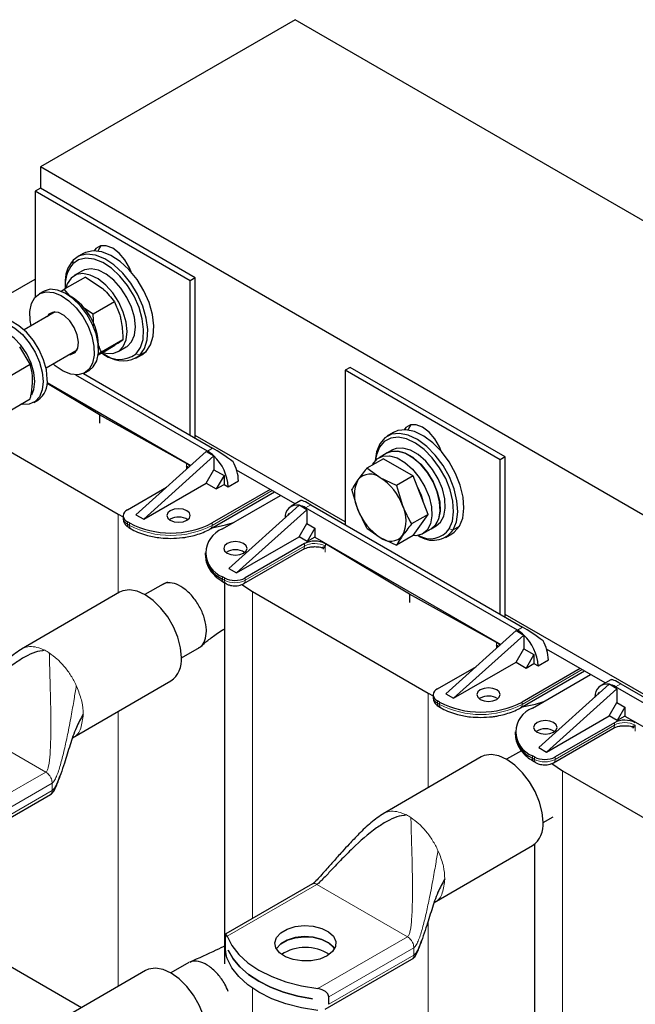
# Model space of a CAD drawing. Header units: millimetres. Extents: x 5 to 418, y 2 to 292.
# Tile 11 of 18: x 231 to 265, y 91 to 145. Entities that reach past the tile are written whole.
import ezdxf

# ---------------------------------------------------------------- set-up
doc = ezdxf.new("R2010")
doc.units = ezdxf.units.MM

msp = doc.modelspace()

# ---------------------------------------------------------------- linework, layer by layer
at = {"color": 7, "linetype": 'Continuous', "lineweight": 25}
for p, q in [((246.4654, 144.5434), (232.5213, 136.4937)), ((288.8918, 120.0512), (246.4654, 144.5434)), ((274.9477, 112.0014), (232.5213, 136.4937)), ((232.5213, 136.4937), (232.5213, 135.3178)), ((232.5213, 135.3178), (232.2384, 135.1546)), ((241.0066, 130.4194), (232.5213, 135.3178)), ((240.7237, 130.2561), (232.2384, 135.1546)), ((232.2384, 135.1546), (232.2384, 129.3633)), ((234.8812, 131.7533), (234.5418, 131.5573)), ((234.9921, 130.4608), (233.8306, 129.7902)), ((234.8286, 130.7992), (234.3761, 130.5379)), ((234.9921, 130.4608), (235.9116, 129.8521)), ((241.0066, 130.4194), (240.7237, 130.2561)), ((241.0066, 121.6499), (241.0066, 130.4194)), ((225.5209, 126.4746), (232.2384, 130.3526)), ((233.8789, 130.0922), (233.8789, 129.9616)), ((240.7237, 121.8131), (240.7237, 130.2561)), ((232.6856, 129.6775), (232.4593, 129.5469)), ((233.6357, 129.6695), (233.8306, 129.7902)), ((234.1353, 129.4384), (233.8306, 129.7902)), ((234.162, 129.4229), (233.9358, 129.5536)), ((235.4169, 128.4269), (234.8845, 128.7794)), ((236.5785, 129.0975), (235.4169, 128.4269)), ((233.332, 128.5496), (231.6321, 127.5682)), ((235.4574, 127.7924), (235.4169, 128.4269)), ((231.9707, 125.6882), (231.3899, 126.6407)), ((235.7033, 126.4919), (235.7033, 126.7531)), ((237.036, 127.0232), (235.8744, 126.3526)), ((235.9072, 126.3122), (236.5979, 126.7406)), ((236.7759, 126.3809), (237.2284, 126.6421)), ((232.832, 125.4897), (234.5319, 126.4711)), ((235.8744, 126.3526), (235.6467, 126.2114)), ((235.9072, 126.3122), (235.681, 126.1816)), ((236.0282, 126.2386), (236.1413, 126.1732)), ((237.7415, 126.0146), (238.081, 126.2105)), ((238.081, 126.2105), (238.3099, 126.3875)), ((230.8091, 125.0176), (231.9707, 125.6882)), ((241.6713, 120.9396), (234.4643, 125.1001)), ((234.89, 125.1809), (241.9541, 121.1029)), ((234.9591, 125.2166), (235.1854, 125.3472)), ((249.4919, 125.5209), (249.209, 125.3577)), ((249.209, 125.3577), (249.209, 116.9147)), ((257.6943, 120.4592), (249.209, 125.3577)), ((257.9771, 120.6225), (249.4919, 125.5209)), ((235.7598, 122.9151), (232.8894, 124.6298)), ((232.8962, 124.6988), (240.7604, 120.159)), ((230.8091, 123.1319), (231.9707, 123.8024)), ((232.159, 123.6001), (232.3853, 123.7308)), ((227.1614, 123.0456), (236.7781, 117.4941)), ((240.5255, 120.2564), (235.7598, 122.9151)), ((235.7598, 122.9151), (235.7598, 122.4578)), ((249.209, 117.0616), (241.0066, 121.7967)), ((251.8518, 121.9564), (251.5124, 121.7604)), ((237.7539, 117.4533), (241.6005, 120.9151)), ((241.6005, 120.9151), (242.0245, 120.6703)), ((251.5164, 120.839), (251.0638, 120.5777)), ((251.7992, 121.0023), (251.5164, 120.839)), ((238.1781, 117.2084), (242.0248, 120.6702)), ((242.0248, 120.6702), (242.0245, 120.6703)), ((242.0248, 120.67), (242.0248, 119.9189)), ((251.3058, 120.522), (250.3955, 119.9965)), ((251.3058, 120.522), (252.9388, 119.5793)), ((257.9771, 120.6225), (257.6943, 120.4592)), ((257.6943, 112.0162), (257.6943, 120.4592)), ((257.9771, 111.853), (257.9771, 120.6225)), ((240.5255, 120.1258), (240.5319, 120.1177)), ((240.5897, 120.0054), (240.5312, 120.1172)), ((241.6005, 119.1841), (242.0248, 119.9189)), ((242.0248, 119.9189), (242.5763, 119.6005)), ((246.4775, 118.0505), (243.2676, 119.9035)), ((251.1323, 119.4792), (250.3955, 119.9965)), ((238.1781, 117.2084), (241.6005, 119.1841)), ((241.6005, 119.1841), (242.1521, 118.8657)), ((242.5763, 119.6005), (242.1521, 118.8657)), ((242.1521, 118.8657), (242.5763, 119.1106)), ((242.5763, 119.6005), (242.5763, 119.1106)), ((242.5763, 119.1106), (242.8026, 118.98)), ((242.8026, 118.98), (243.3683, 119.3066)), ((252.0285, 119.0538), (251.1323, 119.4792)), ((252.9388, 119.5793), (252.0285, 119.0538)), ((253.7553, 117.4749), (252.9388, 119.5793)), ((237.2872, 117.7227), (239.4239, 118.9562)), ((241.843, 116.6905), (245.3382, 118.7082)), ((245.1078, 118.8412), (241.9258, 117.0043)), ((249.9076, 117.7366), (249.579, 118.8348)), ((252.0285, 119.0538), (252.3571, 117.9556)), ((242.4915, 116.6777), (245.6735, 118.5146)), ((246.783, 118.2268), (246.2453, 117.9164)), ((247.3281, 118.0005), (258.9247, 111.306)), ((236.7781, 117.4941), (237.0529, 117.3465)), ((237.7539, 117.4533), (238.1781, 117.2084)), ((246.6917, 117.976), (242.845, 114.5142)), ((247.116, 117.7311), (243.2693, 114.2693)), ((246.0638, 117.4109), (246.1402, 117.5432)), ((246.1402, 117.5432), (246.1832, 117.5184)), ((246.6917, 117.9759), (246.692, 117.9758)), ((247.116, 117.7311), (246.692, 117.9758)), ((258.6418, 111.1427), (247.0453, 117.8372)), ((247.116, 117.7311), (247.116, 116.9799)), ((250.3955, 116.7303), (249.9076, 117.7366)), ((253.7553, 117.4749), (252.845, 116.9494)), ((252.9388, 116.3131), (253.7553, 117.4749)), ((237.0529, 117.3962), (237.0529, 117.2655)), ((237.4003, 117.0043), (237.2872, 117.0696)), ((239.6348, 117.2165), (239.5846, 117.1839)), ((246.6917, 116.245), (247.116, 116.9799)), ((247.116, 116.9799), (247.5544, 116.7268)), ((237.37, 116.7558), (237.4832, 116.6905)), ((247.5544, 116.7268), (247.1301, 115.9919)), ((247.5544, 116.7268), (247.5544, 116.2369)), ((250.3955, 116.7303), (251.1323, 116.213)), ((253.4636, 116.4207), (253.9162, 116.682)), ((253.9162, 116.682), (254.199, 116.8452)), ((254.7121, 116.2177), (255.0515, 116.4137)), ((243.2693, 114.2693), (246.6917, 116.245)), ((246.984, 115.8749), (243.736, 113.9999)), ((247.1301, 115.9919), (246.6917, 116.245)), ((247.5544, 116.2369), (247.1301, 115.9919)), ((247.5544, 116.2369), (257.7309, 110.3621)), ((252.7304, 113.1182), (248.125, 115.8693)), ((251.1323, 116.213), (252.0285, 115.7876)), ((252.9388, 116.3131), (252.0285, 115.7876)), ((241.5542, 115.3715), (241.5542, 115.2408)), ((243.6531, 113.6861), (246.9012, 115.5612)), ((248.007, 115.585), (248.007, 115.5758)), ((248.1188, 115.7379), (248.125, 115.7387)), ((242.845, 114.5142), (243.2693, 114.2693)), ((239.4842, 113.769), (239.2768, 113.6754)), ((242.6046, 113.9999), (242.4915, 114.0652)), ((242.5744, 113.7514), (242.6875, 113.6861)), ((242.6089, 113.7315), (242.6089, 92.8849)), ((236.8631, 113.212), (231.4854, 110.1075)), ((239.2419, 113.6615), (238.243, 113.0848)), ((243.5551, 113.6448), (244.132, 113.2487)), ((244.132, 113.2487), (253.7486, 107.6972)), ((257.496, 110.4595), (252.7304, 113.1182)), ((252.7304, 113.1182), (252.7304, 112.6609)), ((266.1796, 107.2647), (257.9771, 111.9998)), ((254.7244, 107.6564), (258.5711, 111.1182)), ((258.5711, 111.1182), (258.9951, 110.8734)), ((255.1487, 107.4115), (258.9954, 110.8733)), ((258.9954, 110.8733), (258.9951, 110.8734)), ((258.9954, 110.8731), (258.9954, 110.122)), ((240.2428, 109.6206), (241.2417, 110.1973)), ((257.496, 110.3289), (257.5024, 110.3208)), ((257.5602, 110.2085), (257.5018, 110.3203)), ((258.5711, 109.3872), (258.9954, 110.122)), ((258.9954, 110.122), (259.5469, 109.8036)), ((263.4481, 108.2536), (260.2382, 110.1067)), ((255.1487, 107.4115), (258.5711, 109.3872)), ((258.5711, 109.3872), (259.1226, 109.0688)), ((259.5469, 109.8036), (259.1226, 109.0688)), ((259.5469, 109.8036), (259.5469, 109.3137)), ((259.7732, 109.1831), (260.3389, 109.5097)), ((254.2578, 107.9258), (256.3944, 109.1593)), ((258.8135, 106.8936), (262.3087, 108.9113)), ((262.0784, 109.0443), (258.8964, 107.2074)), ((259.1226, 109.0688), (259.5469, 109.3137)), ((259.5469, 109.3137), (259.7732, 109.1831)), ((234.2852, 105.2576), (239.6629, 108.3621)), ((259.4621, 106.8808), (262.6441, 108.7178)), ((263.7536, 108.4299), (263.2159, 108.1195)), ((263.6623, 108.1791), (259.8156, 104.7173)), ((264.0865, 107.9342), (260.2399, 104.4724)), ((263.6623, 108.179), (263.6626, 108.1789)), ((264.0865, 107.9342), (263.6626, 108.1789)), ((275.6124, 101.3458), (264.0158, 108.0403)), ((264.0865, 107.9342), (264.0865, 107.183)), ((264.2987, 108.2036), (275.8952, 101.5091)), ((253.7486, 107.6972), (254.0234, 107.5496)), ((254.0234, 107.5993), (254.0234, 107.4686)), ((254.3709, 107.2074), (254.2578, 107.2727)), ((254.7244, 107.6564), (255.1487, 107.4115)), ((256.6053, 107.4196), (256.5552, 107.387)), ((263.0344, 107.614), (263.1107, 107.7463)), ((263.1107, 107.7463), (263.1537, 107.7215)), ((254.3406, 106.9589), (254.4537, 106.8936)), ((263.6623, 106.4481), (264.0865, 107.183)), ((264.0865, 107.183), (264.5249, 106.9299)), ((264.5249, 106.9299), (264.1007, 106.195)), ((264.5249, 106.9299), (264.5249, 106.44)), ((260.2399, 104.4724), (263.6623, 106.4481)), ((264.1007, 106.195), (263.6623, 106.4481)), ((264.5249, 106.44), (264.1007, 106.195)), ((264.5249, 106.44), (274.7015, 100.5652)), ((260.6237, 103.8892), (263.8717, 105.7643)), ((263.9546, 106.078), (260.7066, 104.203)), ((264.9776, 105.7881), (264.9776, 105.779)), ((265.0893, 105.941), (265.0955, 105.9418)), ((258.5248, 105.5746), (258.5248, 105.4439)), ((258.8593, 104.5454), (258.0419, 104.0735)), ((259.8156, 104.7173), (260.2399, 104.4724)), ((256.6621, 104.2007), (251.2844, 101.0962)), ((259.5752, 104.203), (259.4621, 104.2683)), ((259.5449, 103.9545), (259.6581, 103.8892)), ((260.5257, 103.8479), (261.1025, 103.4518)), ((261.1025, 103.4518), (270.7192, 97.9003)), ((228.3251, 99.4075), (233.07, 102.1466)), ((260.0418, 100.6093), (260.5891, 100.9253)), ((254.0842, 96.2463), (259.4619, 99.3508)), ((259.5795, 99.4312), (259.5795, 85.5305)), ((247.4169, 97.2557), (242.6713, 94.5161)), ((227.1614, 94.8913), (234.7803, 90.493)), ((242.6499, 93.9341), (242.6499, 94.3369)), ((242.8115, 93.623), (242.8115, 93.6262)), ((242.8115, 93.623), (242.8126, 93.6236)), ((240.6561, 92.9613), (239.6572, 92.3847)), ((248.1241, 90.3961), (252.869, 93.1353)), ((238.2773, 92.5119), (232.8996, 89.4074)), ((248.3067, 90.6684), (248.3067, 91.0713)), ((247.4218, 90.9648), (247.4218, 90.9615))]:
    msp.add_line(p, q, dxfattribs=at)
at = {"color": 7, "linetype": 'Continuous', "lineweight": 18}
for p, q in [((234.2911, 131.1853), (234.3128, 131.3804)), ((237.7659, 126.256), (237.9705, 126.1916)), ((238.3099, 126.3875), (237.9705, 126.1916)), ((251.0869, 121.1617), (251.0994, 121.3448)), ((241.6713, 120.9396), (241.9541, 121.1029)), ((240.5255, 120.2564), (240.5255, 120.1258)), ((240.5312, 120.1172), (240.5312, 119.9528)), ((240.5319, 120.1177), (240.6011, 120.0156)), ((245.221, 118.7759), (241.9258, 116.8736)), ((247.0453, 117.8372), (247.3281, 118.0005)), ((236.7781, 117.4941), (236.7781, 113.1629)), ((237.2872, 116.9389), (237.2872, 117.0696)), ((237.4003, 116.8736), (237.2872, 116.9389)), ((237.4003, 117.0043), (237.4003, 116.8736)), ((241.9258, 116.8736), (241.9258, 117.0043)), ((254.9113, 116.6858), (255.125, 116.6334)), ((255.4644, 116.8293), (255.125, 116.6334)), ((246.984, 115.7443), (246.984, 115.8749)), ((248.125, 115.7387), (248.125, 115.8693)), ((243.736, 113.8693), (246.984, 115.7443)), ((248.1194, 115.4154), (248.1194, 115.7366)), ((242.4915, 113.9346), (242.4915, 114.0652)), ((242.6046, 113.8693), (242.4915, 113.9346)), ((242.6046, 113.9999), (242.6046, 113.8693)), ((243.736, 113.8693), (243.736, 113.9999)), ((244.132, 113.2487), (244.132, 95.3594)), ((258.6418, 111.1427), (258.9247, 111.306)), ((257.496, 110.4595), (257.496, 110.3289)), ((257.5018, 110.3203), (257.5018, 110.1559)), ((257.5024, 110.3208), (257.5716, 110.2187)), ((262.1915, 108.979), (258.8964, 107.0767)), ((234.4908, 108.1039), (234.5554, 107.9574)), ((264.0158, 108.0403), (264.2987, 108.2036)), ((253.7486, 107.6972), (253.7486, 102.5188)), ((254.2578, 107.142), (254.2578, 107.2727)), ((236.7781, 106.6968), (236.7781, 91.6464)), ((254.3709, 107.0767), (254.2578, 107.142)), ((254.3709, 107.2074), (254.3709, 107.0767)), ((258.8964, 107.0767), (258.8964, 107.2074)), ((232.823, 103.3793), (227.8638, 106.2422)), ((260.7066, 104.0724), (263.9546, 105.9474)), ((263.9546, 105.9474), (263.9546, 106.078)), ((265.09, 105.6185), (265.09, 105.9397)), ((259.4621, 104.1377), (259.4621, 104.2683)), ((259.5752, 104.0724), (259.4621, 104.1377)), ((259.5752, 104.203), (259.5752, 104.0724)), ((260.7066, 104.0724), (260.7066, 104.203)), ((261.1025, 103.4518), (261.1025, 86.4097)), ((227.9059, 100.5407), (232.823, 103.3793)), ((233.1718, 102.7751), (233.1492, 102.9307)), ((233.1718, 102.7751), (228.5078, 100.0826)), ((233.1718, 102.3723), (228.5078, 99.6798)), ((233.1718, 102.3723), (233.1718, 102.7751)), ((254.2897, 99.0926), (254.3544, 98.9461)), ((247.6628, 97.2308), (242.7457, 94.3923)), ((252.622, 94.368), (247.6628, 97.2308)), ((253.7486, 95.2148), (253.7486, 81.8301)), ((247.7049, 91.5294), (252.622, 94.368)), ((252.9708, 93.7638), (248.3067, 91.0713)), ((252.9708, 93.7638), (252.9482, 93.9194)), ((252.9708, 93.3609), (252.9708, 93.7638)), ((252.9708, 93.3609), (248.3067, 90.6684)), ((244.132, 91.5468), (244.132, 85.0944))]:
    msp.add_line(p, q, dxfattribs=at)
at = {"color": 7, "linetype": 'Continuous', "lineweight": 25, "flags": 128}
for points in [[(237.4899, 130.7384), (237.3964, 130.9688), (237.1461, 131.4024), (236.8307, 131.77), (236.4811, 132.0358), (236.1315, 132.1737), (235.8161, 132.1702), (235.5658, 132.0256), (235.4723, 131.9032)], [(235.8352, 132.1748), (235.6879, 131.9175), (235.6787, 131.8882)], [(237.7659, 126.256), (238.004, 126.6016), (238.1431, 127.0535), (238.1761, 127.589), (238.1014, 128.1812), (237.9228, 128.8005), (237.6492, 129.4158), (237.2943, 129.9962), (236.876, 130.5127), (236.4152, 130.9393), (235.9349, 131.2546), (235.4594, 131.4429), (235.0124, 131.4947), (234.6164, 131.4074), (234.2911, 131.1853)], [(237.9705, 126.1916), (238.2212, 126.5554), (238.3675, 127.0311), (238.4023, 127.5947), (238.3237, 128.2181), (238.1357, 128.87), (237.8477, 129.5177), (237.4741, 130.1286), (237.0337, 130.6723), (236.5486, 131.1213), (236.0431, 131.4533), (235.5426, 131.6515), (235.0721, 131.706), (234.6552, 131.6141), (234.3128, 131.3804)], [(238.3099, 126.3875), (238.5606, 126.7513), (238.7069, 127.227), (238.7417, 127.7907), (238.6631, 128.4141), (238.4751, 129.0659), (238.1871, 129.7136), (237.8135, 130.3246), (237.3732, 130.8682), (236.8881, 131.3173), (236.3826, 131.6492), (235.882, 131.8474), (235.4115, 131.9019), (234.9946, 131.81), (234.8812, 131.7533)], [(235.9904, 126.3198), (236.1024, 126.2925), (236.4871, 126.2801), (236.8145, 126.4047), (237.0641, 126.6584), (237.2203, 127.0252), (237.273, 127.4822), (237.2192, 128.0005), (237.0621, 128.5477), (236.8116, 129.0894), (236.4835, 129.5914), (236.0984, 130.0224), (235.6804, 130.3551), (235.2559, 130.5687), (234.8515, 130.6498), (234.4926, 130.5932), (234.2018, 130.4026), (233.9973, 130.0899), (233.9195, 129.8416)], [(237.2284, 126.6421), (237.2671, 126.6659), (237.5167, 126.9196), (237.6728, 127.2864), (237.7256, 127.7434), (237.6718, 128.2618), (237.5147, 128.809), (237.2642, 129.3506), (236.9361, 129.8527), (236.5509, 130.2836), (236.133, 130.6163), (235.7085, 130.83), (235.3041, 130.911), (234.9452, 130.8545), (234.8286, 130.7992)], [(232.0126, 127.7879), (231.9617, 128.0826), (231.9487, 128.582), (232.0379, 129.0117), (232.2243, 129.3466), (232.497, 129.5674), (232.8402, 129.6611), (233.2339, 129.6223), (233.6551, 129.4534), (234.0796, 129.164), (234.4825, 128.7711), (234.8404, 128.2974), (235.1327, 127.7705), (235.3422, 127.221), (235.4568, 126.6809), (235.4698, 126.1815), (235.3805, 125.7518), (235.1941, 125.4169), (234.9214, 125.1961), (234.5783, 125.1024), (234.1846, 125.1412), (233.7633, 125.3101), (233.3389, 125.5995), (233.216, 125.7062)], [(235.1854, 125.3472), (235.4204, 125.5475), (235.6068, 125.8824), (235.6961, 126.3121), (235.683, 126.8115), (235.5684, 127.3516), (235.3589, 127.9011), (235.0667, 128.428), (234.7087, 128.9017), (234.3058, 129.2946), (233.8814, 129.584), (233.4601, 129.753), (233.0665, 129.7917), (232.7233, 129.698), (232.6856, 129.6775)], [(234.5453, 127.2994), (234.3763, 127.7031), (234.1268, 128.0679), (233.827, 128.35), (233.513, 128.5153), (233.2226, 128.5439), (232.9909, 128.4323), (232.8865, 128.2924)], [(229.2287, 127.3692), (229.3438, 127.6175), (229.5859, 127.8828), (229.9049, 128.025), (230.2822, 128.0358), (230.696, 127.9147), (231.1222, 127.6687), (231.5359, 127.3121), (231.9133, 126.8655), (232.2323, 126.3551), (232.4744, 125.8103), (232.6255, 125.2629), (232.6769, 124.7447)], [(232.9031, 124.8754), (232.8518, 125.3936), (232.7006, 125.9409), (232.4586, 126.4857), (232.1396, 126.9962), (231.7622, 127.4427), (231.3484, 127.7993), (230.9223, 128.0454), (230.5085, 128.1665), (230.1312, 128.1556), (229.8855, 128.061)], [(232.2243, 124.7447), (232.1718, 125.2358), (232.0178, 125.754), (231.7728, 126.2641), (231.4536, 126.7313), (231.0818, 127.1237), (230.6828, 127.4147), (230.2838, 127.5844), (229.9121, 127.6212), (229.5928, 127.5226), (229.4343, 127.3994)], [(234.0865, 126.2139), (234.1958, 126.2196), (234.4275, 126.3312), (234.5725, 126.5695), (234.6134, 126.9058), (234.5453, 127.2994)], [(232.6769, 124.7447), (232.6255, 124.2859), (232.4744, 123.913), (232.2323, 123.6477), (231.9133, 123.5055), (231.5359, 123.4947), (231.4599, 123.5076)], [(232.0469, 124.018), (232.1718, 124.3144), (232.2243, 124.7447)], [(254.4604, 120.9415), (254.3669, 121.1719), (254.1167, 121.6055), (253.8013, 121.9731), (253.4517, 122.2389), (253.102, 122.3768), (252.7866, 122.3733), (252.5364, 122.2287), (252.4429, 122.1063)], [(252.8057, 122.3779), (252.6585, 122.1206), (252.6492, 122.0914)], [(255.125, 116.6334), (255.3046, 117.0768), (255.3742, 117.6162), (255.3304, 118.2244), (255.1754, 118.8709), (254.9169, 119.5234), (254.568, 120.1491), (254.146, 120.7166), (253.6722, 121.1975), (253.1703, 121.5676), (252.6655, 121.8085), (252.1831, 121.9079), (251.7473, 121.861), (251.3799, 121.6701), (251.0994, 121.3448)], [(255.4644, 116.8293), (255.644, 117.2728), (255.7136, 117.8121), (255.6699, 118.4203), (255.5148, 119.0669), (255.2564, 119.7194), (254.9074, 120.345), (254.4854, 120.9125), (254.0116, 121.3934), (253.5097, 121.7636), (253.0049, 122.0044), (252.5225, 122.1039), (252.0867, 122.057), (251.8518, 121.9564)], [(251.0994, 121.3448), (250.9199, 120.9013), (250.8514, 120.4011)], [(254.9113, 116.6858), (255.0818, 117.1071), (255.148, 117.6195), (255.1064, 118.1973), (254.9591, 118.8115), (254.7136, 119.4314), (254.382, 120.0258), (253.9812, 120.5649), (253.5311, 121.0217), (253.0543, 121.3734), (252.5747, 121.6022), (252.1164, 121.6967), (251.7024, 121.6521), (251.3534, 121.4708), (251.0869, 121.1617)], [(250.7057, 120.1756), (250.7305, 120.2244), (250.9596, 120.5061), (251.2706, 120.6616), (251.644, 120.6813), (252.0564, 120.5639), (252.4818, 120.3168), (252.8935, 119.9554), (253.2656, 119.5026), (253.5748, 118.9867), (253.8016, 118.4402), (253.9317, 117.8974), (253.9571, 117.3924), (253.876, 116.9569), (253.6937, 116.6184), (253.4215, 116.398), (253.0765, 116.3097), (252.9363, 116.3117)], [(251.0869, 121.1617), (250.9164, 120.7404), (250.8607, 120.4117)], [(253.9162, 116.682), (254.1491, 116.8832), (254.3303, 117.2232), (254.41, 117.6597), (254.3833, 118.1654), (254.2518, 118.7084), (254.0239, 119.2548), (253.7138, 119.7701), (253.341, 120.2219), (252.929, 120.5819), (252.5036, 120.8275), (252.0915, 120.9432), (251.7188, 120.9218), (251.5164, 120.839)], [(251.5164, 120.839), (251.7231, 120.9229), (252.0966, 120.9426), (252.5089, 120.8252), (252.9343, 120.578), (253.346, 120.2167), (253.7181, 119.7638), (254.0273, 119.2479), (254.2541, 118.7014), (254.3843, 118.1586), (254.4096, 117.6536), (254.3286, 117.2182), (254.1462, 116.8796), (253.9162, 116.682)], [(254.199, 116.8452), (254.432, 117.0465), (254.6131, 117.3864), (254.6928, 117.823), (254.6661, 118.3286), (254.5346, 118.8717), (254.3067, 119.4181), (253.9966, 119.9333), (253.6238, 120.3852), (253.2118, 120.7452), (252.7864, 120.9908), (252.3744, 121.1065), (252.0016, 121.085), (251.7992, 121.0023)], [(240.7036, 120.1079), (240.628, 120.1866), (240.5255, 120.2564)], [(253.1744, 118.972), (253.3799, 118.5194), (253.4631, 118.2366)], [(239.6348, 117.6737), (239.496, 117.5539), (239.4473, 117.4125), (239.496, 117.2711), (239.6348, 117.1512), (239.8424, 117.0711), (240.0873, 117.043), (240.3322, 117.0711), (240.5399, 117.1512), (240.6786, 117.2711), (240.7273, 117.4125), (240.6786, 117.5539), (240.5399, 117.6737), (240.3322, 117.7538), (240.0873, 117.7819), (239.8424, 117.7538), (239.6348, 117.6737)], [(241.9235, 116.737), (242.6526, 116.8961), (243.1134, 117.0368)], [(255.0515, 116.4137), (255.1839, 116.504), (255.4644, 116.8293)], [(243.6512, 115.3551), (243.7899, 115.475), (243.8386, 115.6164), (243.7899, 115.7578), (243.6512, 115.8776), (243.4435, 115.9577), (243.1986, 115.9859), (242.9537, 115.9577), (242.7461, 115.8776), (242.6073, 115.7578), (242.5586, 115.6164), (242.6073, 115.475), (242.7461, 115.3551), (242.9537, 115.275), (243.1986, 115.2469), (243.4435, 115.275), (243.6512, 115.3551)], [(240.2429, 109.6441), (240.1933, 110.1815), (240.0468, 110.7493), (239.8109, 111.319), (239.4974, 111.862), (239.122, 112.3511), (238.7036, 112.7617), (238.263, 113.0734), (237.8224, 113.2704), (237.404, 113.3429), (237.0286, 113.2872), (236.8631, 113.212)], [(257.6742, 110.311), (257.5985, 110.3897), (257.496, 110.4595)], [(256.6053, 107.8768), (256.4666, 107.757), (256.4179, 107.6156), (256.4666, 107.4742), (256.6053, 107.3543), (256.813, 107.2742), (257.0579, 107.2461), (257.3028, 107.2742), (257.5104, 107.3543), (257.6492, 107.4742), (257.6979, 107.6156), (257.6492, 107.757), (257.5104, 107.8768), (257.3028, 107.9569), (257.0579, 107.9851), (256.813, 107.9569), (256.6053, 107.8768)], [(258.8941, 106.9401), (259.6232, 107.0992), (260.084, 107.2399)], [(260.6217, 105.5582), (260.7604, 105.6781), (260.8092, 105.8195), (260.7604, 105.9609), (260.6217, 106.0807), (260.4141, 106.1608), (260.1692, 106.189), (259.9242, 106.1608), (259.7166, 106.0807), (259.5779, 105.9609), (259.5292, 105.8195), (259.5779, 105.6781), (259.7166, 105.5582), (259.9242, 105.4781), (260.1692, 105.45), (260.4141, 105.4781), (260.6217, 105.5582)], [(260.0419, 100.6328), (259.9922, 101.1702), (259.8458, 101.738), (259.6099, 102.3076), (259.2964, 102.8506), (258.921, 103.3397), (258.5026, 103.7504), (258.062, 104.0621), (257.6214, 104.2591), (257.2029, 104.3316), (256.8275, 104.2759), (256.6621, 104.2007)], [(248.2191, 93.3175), (247.8161, 93.1459), (247.3435, 93.0504), (246.843, 93.0396), (246.3593, 93.1144), (245.9353, 93.2682), (245.6086, 93.4873), (245.4084, 93.7523), (245.3523, 94.0396), (245.4454, 94.3236), (245.6794, 94.5792), (246.0335, 94.7836), (246.4763, 94.9187), (246.9683, 94.9725), (247.4659, 94.9401), (247.9249, 94.8245), (248.3045, 94.6359), (248.5709, 94.3911), (248.7006, 94.1119), (248.6818, 93.823), (248.5164, 93.5501), (248.2191, 93.3175)], [(242.7457, 94.3923), (243.0001, 93.8777), (243.3806, 93.3897), (243.8793, 92.9386), (244.4855, 92.5338), (245.1868, 92.1838), (245.9682, 91.8959), (246.8135, 91.6763), (247.7049, 91.5294)], [(248.628, 93.702), (248.5709, 93.7885), (248.3045, 94.0333), (247.9249, 94.2219), (247.4659, 94.3375), (246.9683, 94.3699), (246.4763, 94.3161), (246.0335, 94.181), (245.6794, 93.9766), (245.4454, 93.721), (245.4343, 93.702)], [(245.4352, 93.7004), (245.4454, 93.7178), (245.6794, 93.9734), (246.0335, 94.1778), (246.4763, 94.3129), (246.9683, 94.3666), (247.4659, 94.3342), (247.9249, 94.2186), (248.3045, 94.0301), (248.5709, 93.7853), (248.6271, 93.7004)], [(242.8115, 93.6262), (243.0784, 93.1576), (243.4512, 92.7138), (243.923, 92.3025), (244.4855, 91.9312), (245.1287, 91.6064), (245.8412, 91.334), (246.6101, 91.1189), (247.4218, 90.9648)], [(247.4218, 90.9615), (246.6101, 91.1156), (245.8412, 91.3308), (245.1287, 91.6032), (244.4855, 91.9279), (243.923, 92.2992), (243.4512, 92.7105), (243.0784, 93.1544), (242.8115, 93.623)], [(247.7049, 90.3209), (246.8135, 90.4678), (245.9682, 90.6874), (245.1868, 90.9753), (244.4855, 91.3253), (243.8793, 91.7301), (243.3806, 92.1812), (243.0001, 92.6692), (242.7457, 93.1838)], [(241.6571, 88.9439), (241.6075, 89.4814), (241.461, 90.0491), (241.2252, 90.6188), (240.9117, 91.1618), (240.5363, 91.6509), (240.1178, 92.0616), (239.6772, 92.3732), (239.2366, 92.5702), (238.8182, 92.6427), (238.4428, 92.5871), (238.2773, 92.5119)]]:
    msp.add_lwpolyline(points, dxfattribs=at)
at = {"color": 7, "linetype": 'Continuous', "lineweight": 18, "flags": 128}
for points in [[(240.6372, 120.0481), (240.628, 120.056), (240.5255, 120.1258)], [(257.6077, 110.2512), (257.5985, 110.2591), (257.496, 110.3289)]]:
    msp.add_lwpolyline(points, dxfattribs=at)
at = {"color": 7, "linetype": 'Continuous', "lineweight": 25}
for centre, radius, start, end in [((235.7751, 129.9972), 1.901, 141.31586, 185.34331), ((235.6983, 130.1965), 1.8223, 139.4868, 183.28151), ((232.4069, 126.6299), 3.2987, 2.14016, 57.85446), ((236.857, 127.4799), 1.5245, 225.50469, 306.60001), ((237.0438, 127.3886), 1.5138, 233.40223, 307.74519), ((231.6992, 124.7306), 1.2126, 304.45505, 6.85713), ((240.724, 119.3304), 1.8673, 45.85457, 59.51629), ((240.3008, 118.8526), 2.5051, 2.91529, 46.51141), ((241.0944, 119.2344), 2.2751, 1.8179, 29.64378), ((250.576, 118.7982), 0.8794, 50.75183, 139.4672), ((251.5408, 118.5531), 1.8259, 153.43643, 206.56357), ((249.4769, 116.8943), 3.0695, 20.22711, 57.36203), ((246.5697, 117.3325), 0.6549, 79.26017, 184.7018), ((237.4111, 117.3962), 0.3493, 110.78342, 249.21658), ((246.4477, 116.8339), 1.1678, 59.22499, 77.92714), ((252.7878, 118.7979), 3.0695, 200.22711, 237.36203), ((250.7239, 117.1391), 1.8259, 333.43643, 26.56357), ((239.6631, 121.3714), 4.9185, 242.60967, 297.39033), ((240.0848, 116.3896), 0.9414, 57.53567, 118.55302), ((242.9873, 115.3715), 1.3972, 110.78342, 249.21658), ((254.0139, 117.4187), 1.3606, 233.48866, 324.74809), ((253.8759, 117.4001), 1.2578, 238.47912, 325.39852), ((247.5491, 114.7866), 1.2263, 61.99455, 117.44009), ((251.6887, 116.894), 0.8794, 230.75183, 319.4672), ((243.1986, 114.633), 0.9069, 56.33248, 123.66752), ((243.1557, 115.4005), 1.6094, 185.6948, 245.62534), ((243.1703, 115.0917), 1.2296, 242.60967, 297.39033), ((257.6945, 109.5335), 1.8673, 45.85457, 59.51629), ((257.2713, 109.0557), 2.5051, 2.91529, 46.51141), ((258.0649, 109.4375), 2.2751, 1.8179, 29.64378), ((238.8751, 109.4908), 1.3764, 304.91595, 6.39623), ((254.3817, 107.5993), 0.3493, 110.78342, 249.21658), ((263.5402, 107.5356), 0.6549, 79.26017, 184.7018), ((263.4183, 107.037), 1.1678, 59.22499, 77.92714), ((257.0553, 106.5927), 0.9414, 57.53567, 118.55302), ((256.6336, 111.5745), 4.9185, 242.60967, 297.39033), ((259.9578, 105.5746), 1.3972, 110.78342, 249.21658), ((264.5197, 104.9897), 1.2263, 61.99455, 117.44009), ((260.1692, 104.8361), 0.9069, 56.33248, 123.66752), ((260.1263, 105.6036), 1.6094, 185.6948, 245.62534), ((260.1409, 105.2948), 1.2296, 242.60967, 297.39033), ((258.6741, 100.4794), 1.3764, 304.91595, 6.39623), ((247.0311, 91.3332), 2.4484, 57.53944, 122.46056)]:
    msp.add_arc(centre, radius, start, end, dxfattribs=at)
at = {"color": 7, "linetype": 'Continuous', "lineweight": 18}
for centre, radius, start, end in [((237.4532, 117.3054), 0.4024, 185.6948, 245.62534), ((237.4832, 116.9173), 0.1972, 173.70115, 234.98667), ((237.5901, 116.8493), 0.1913, 172.68493, 236.5366), ((239.6631, 121.2407), 4.9185, 242.60967, 297.39033), ((241.7311, 116.8517), 0.196, 303.76086, 6.41234), ((247.5491, 114.6559), 1.2263, 61.99455, 117.44009), ((246.788, 115.7227), 0.1972, 305.01333, 6.29885), ((242.6875, 113.9129), 0.1972, 173.70115, 234.98667), ((242.7949, 113.845), 0.1918, 172.74121, 235.97315), ((243.1703, 114.961), 1.2296, 242.60967, 297.39033), ((243.5357, 113.8495), 0.2012, 305.70095, 5.62013), ((231.5719, 107.6851), 2.6382, 56.88363, 63.12174), ((254.4238, 107.5085), 0.4024, 185.6948, 245.62534), ((254.4538, 107.1204), 0.1972, 173.70115, 234.98667), ((254.5606, 107.0524), 0.1913, 172.68493, 236.5366), ((256.6336, 111.4438), 4.9185, 242.60967, 297.39033), ((258.7016, 107.0549), 0.196, 303.76086, 6.41234), ((263.7586, 105.9258), 0.1972, 305.01333, 6.29885), ((264.5197, 104.859), 1.2263, 61.99455, 117.44009), ((259.6581, 104.116), 0.1972, 173.70115, 234.98667), ((259.7654, 104.0481), 0.1918, 172.74121, 235.97315), ((260.1409, 105.1641), 1.2296, 242.60967, 297.39033), ((260.5063, 104.0526), 0.2012, 305.70095, 5.62013), ((251.3709, 98.6738), 2.6382, 56.88363, 63.12174)]:
    msp.add_arc(centre, radius, start, end, dxfattribs=at)
at = {"color": 7, "linetype": 'Continuous', "lineweight": 25}
for centre, start_param, end_param in [((242.8244, 120.2988), 1.476412, 2.3062436), ((248.1984, 117.1965), 2.3062436, 3.0915605), ((259.7949, 110.5019), 1.476412, 2.3062436), ((265.169, 107.3996), 2.3062436, 3.0915605)]:
    msp.add_ellipse(centre, major_axis=(1.4228, -1.0238), ratio=0.1110742, start_param=start_param, end_param=end_param, dxfattribs=at)
for points, knots in [([(235.9116, 129.8521), (235.9303, 129.8358), (236.1963, 129.6046), (236.3944, 129.3418), (236.5785, 129.0975)], [0, 0, 0, 0, 0.07020058, 1, 1, 1, 1]), ([(236.5785, 129.0975), (236.6864, 128.8685), (236.8293, 128.5655), (236.9131, 128.2181), (236.9336, 128.1333)], [0, 0, 0, 0, 0.7556342, 1, 1, 1, 1]), ([(236.9336, 128.1333), (236.9781, 127.8529), (237.0358, 127.4903), (237.036, 127.1096), (237.036, 127.0232)], [0, 0, 0, 0, 0.7730974, 1, 1, 1, 1]), ([(235.8744, 126.3526), (235.8391, 126.4182), (235.7823, 126.5237), (235.7443, 126.6456), (235.7299, 126.6917)], [0, 0, 0, 0, 0.6215393, 1, 1, 1, 1]), ([(236.5979, 126.7406), (236.6112, 126.7489), (236.8, 126.868), (236.9223, 126.9484), (237.036, 127.0232)], [0, 0, 0, 0, 0.0702006, 1, 1, 1, 1]), ([(232.097, 124.8182), (232.0955, 124.8953), (232.0891, 125.2107), (232.0217, 125.4827), (231.9707, 125.6882)], [0, 0, 0, 0, 0.24436583, 1, 1, 1, 1]), ([(231.9707, 123.8024), (231.9876, 123.8819), (232.0619, 124.2319), (232.0817, 124.5626), (232.097, 124.8182)], [0, 0, 0, 0, 0.2269026, 1, 1, 1, 1]), ([(250.3955, 119.9965), (250.3897, 119.9896), (250.2064, 119.77), (250.0546, 119.5666), (249.9076, 119.3697)], [0, 0, 0, 0, 0.0314494, 1, 1, 1, 1]), ([(249.9076, 119.3697), (249.8132, 119.2278), (249.688, 119.0397), (249.6005, 118.8752), (249.579, 118.8348)], [0, 0, 0, 0, 0.7546146, 1, 1, 1, 1]), ([(252.3571, 117.9556), (252.4292, 117.7821), (252.5741, 117.4336), (252.7544, 117.1113), (252.845, 116.9494)], [0, 0, 0, 0, 0.4977806, 1, 1, 1, 1]), ([(237.0539, 117.2643), (237.0621, 117.1937), (237.0779, 117.0573), (237.1958, 116.8772), (237.3098, 116.7978), (237.37, 116.7558)], [0, 0, 0, 0, 0.33615755, 0.64932055, 1, 1, 1, 1]), ([(252.845, 116.9494), (252.8392, 116.9425), (252.6559, 116.7229), (252.5041, 116.5195), (252.3571, 116.3225)], [0, 0, 0, 0, 0.03144935, 1, 1, 1, 1]), ([(237.4874, 116.6934), (237.5073, 116.6802), (237.6427, 116.5903), (237.9468, 116.4632), (238.3502, 116.328), (238.7435, 116.2417), (239.1668, 116.1783), (239.4775, 116.169), (239.6631, 116.1635)], [0, 0, 0, 0, 0.03604132, 0.24506162, 0.45550939, 0.61096888, 0.76771364, 1, 1, 1, 1]), ([(239.6631, 116.1635), (239.8769, 116.1706), (240.1774, 116.1806), (240.6064, 116.2467), (240.9589, 116.3239), (241.348, 116.4514), (241.6457, 116.5749), (241.7962, 116.6688), (241.8373, 116.6945)], [0, 0, 0, 0, 0.2675611, 0.375903, 0.5538423, 0.7355131, 0.9277354, 1, 1, 1, 1]), ([(252.3571, 116.3225), (252.2627, 116.1806), (252.1375, 115.9926), (252.05, 115.828), (252.0285, 115.7876)], [0, 0, 0, 0, 0.7546146, 1, 1, 1, 1]), ([(246.9053, 115.5606), (246.9132, 115.5661), (246.9513, 115.5926), (247.0616, 115.6362), (247.228, 115.6827), (247.3965, 115.7072), (247.5093, 115.7096), (247.5497, 115.7105)], [0, 0, 0, 0, 0.06487218, 0.31406412, 0.55015824, 0.83891604, 1, 1, 1, 1]), ([(247.5497, 115.7105), (247.6551, 115.7055), (247.7952, 115.699), (247.9178, 115.6677), (247.9481, 115.6599)], [0, 0, 0, 0, 0.7526981, 1, 1, 1, 1]), ([(247.9488, 115.6612), (247.9499, 115.6609), (247.9562, 115.6592), (247.9673, 115.6544), (247.9811, 115.6449), (247.9928, 115.6325), (248.0015, 115.618), (248.007, 115.6023), (248.0079, 115.5915), (248.0083, 115.5862)], [0, 0, 0, 0, 0.0329874, 0.1897163, 0.3523829, 0.5179615, 0.6831693, 0.8447899, 1, 1, 1, 1]), ([(248.1194, 115.7366), (248.0968, 115.7097), (248.0517, 115.6559), (248.0194, 115.6046), (248.0056, 115.5846), (248.0077, 115.5849), (248.008, 115.585)], [0, 0, 0, 0, 0.3813851, 0.7623431, 0.9651239, 1, 1, 1, 1]), ([(241.5671, 115.2471), (241.567, 115.1562), (241.5667, 114.934), (241.6993, 114.5931), (241.9324, 114.2509), (242.2285, 113.9669), (242.4705, 113.82), (242.5786, 113.7544)], [0, 0, 0, 0, 0.1530094, 0.3739744, 0.5982699, 0.820568, 1, 1, 1, 1]), ([(241.6148, 111.0891), (241.6145, 111.1142), (241.6118, 111.3227), (241.5372, 111.7552), (241.2847, 112.376), (240.9091, 112.9459), (240.4542, 113.397), (239.969, 113.6838), (239.5925, 113.7444), (239.3369, 113.7163), (239.2503, 113.6453), (239.2141, 113.6156)], [0, 0, 0, 0, 0.0195758, 0.1621091, 0.3053708, 0.4484795, 0.5916257, 0.7347277, 0.8777834, 0.9489238, 1, 1, 1, 1]), ([(242.6875, 113.6861), (242.7426, 113.6592), (242.8828, 113.5906), (243.1512, 113.5525), (243.4339, 113.5818), (243.5883, 113.6553), (243.6531, 113.6861)], [0, 0, 0, 0, 0.1878046, 0.477884, 0.7807662, 1, 1, 1, 1]), ([(241.1888, 110.1953), (241.2282, 110.2103), (241.3901, 110.2719), (241.5633, 110.5723), (241.5977, 110.9169), (241.6148, 111.0891)], [0, 0, 0, 0, 0.1386143, 0.569764, 1, 1, 1, 1]), ([(241.3092, 110.2519), (241.4306, 110.3579), (241.6863, 110.5811), (242.13, 110.9139), (242.4501, 111.1213), (242.5669, 111.197)], [0, 0, 0, 0, 0.364797, 0.7680669, 1, 1, 1, 1]), ([(231.519, 110.1267), (231.2817, 109.9625), (230.791, 109.6227), (230.1919, 109.0313), (229.6743, 108.4968), (229.2867, 108.0737), (228.9413, 107.6893), (228.5492, 107.2463), (228.1629, 106.8078), (227.8614, 106.4818), (227.7206, 106.3464), (227.6547, 106.291), (227.6285, 106.2741), (227.616, 106.2661)], [0, 0, 0, 0, 0.153437, 0.3173855, 0.4589701, 0.5630323, 0.634138, 0.7440889, 0.8876238, 0.9530785, 0.9790539, 0.9900163, 1, 1, 1, 1]), ([(232.7647, 110.0383), (232.5885, 110.0122), (232.2035, 109.9552), (231.6633, 109.6833), (230.8222, 109.1403), (229.9986, 108.4016), (229.182, 107.581), (228.6316, 106.9981), (228.241, 106.5809), (228.0063, 106.3523), (227.9101, 106.272), (227.8783, 106.2515), (227.8638, 106.2422)], [0, 0, 0, 0, 0.0781873, 0.1708317, 0.2772004, 0.5569125, 0.7122597, 0.8466211, 0.9455832, 0.9812747, 0.9914567, 1, 1, 1, 1]), ([(254.0245, 107.4674), (254.0326, 107.3968), (254.0485, 107.2604), (254.1663, 107.0803), (254.2804, 107.0009), (254.3406, 106.9589)], [0, 0, 0, 0, 0.3361576, 0.6493205, 1, 1, 1, 1]), ([(254.458, 106.8965), (254.4779, 106.8833), (254.6133, 106.7934), (254.9174, 106.6663), (255.3208, 106.5311), (255.7141, 106.4448), (256.1373, 106.3814), (256.4481, 106.3721), (256.6336, 106.3666)], [0, 0, 0, 0, 0.0360413, 0.2450616, 0.4555094, 0.6109689, 0.7677136, 1, 1, 1, 1]), ([(256.6336, 106.3666), (256.8475, 106.3737), (257.1479, 106.3837), (257.577, 106.4498), (257.9295, 106.527), (258.3185, 106.6545), (258.6162, 106.778), (258.7668, 106.8719), (258.8079, 106.8976)], [0, 0, 0, 0, 0.2675611, 0.375903, 0.5538423, 0.7355131, 0.9277354, 1, 1, 1, 1]), ([(234.8689, 106.5418), (234.7365, 106.2995), (234.4407, 105.7581), (234.1447, 104.8433), (233.8771, 103.9938), (233.6533, 103.3028), (233.4967, 102.8769), (233.3657, 102.6087), (233.277, 102.4585), (233.2038, 102.3985), (233.1718, 102.3723)], [0, 0, 0, 0, 0.1775569, 0.3969028, 0.6246769, 0.7625658, 0.8789782, 0.9284314, 0.9687538, 1, 1, 1, 1]), ([(263.8759, 105.7637), (263.8838, 105.7692), (263.9219, 105.7957), (264.0322, 105.8393), (264.1986, 105.8858), (264.3671, 105.9103), (264.4799, 105.9127), (264.5203, 105.9136)], [0, 0, 0, 0, 0.0648722, 0.3140641, 0.5501582, 0.838916, 1, 1, 1, 1]), ([(264.5203, 105.9136), (264.6257, 105.9086), (264.7658, 105.9021), (264.8883, 105.8708), (264.9187, 105.863)], [0, 0, 0, 0, 0.7526981, 1, 1, 1, 1]), ([(264.8927, 105.8721), (264.9028, 105.8694), (264.918, 105.8654), (264.9379, 105.8576), (264.9517, 105.848), (264.9634, 105.8356), (264.9721, 105.8211), (264.9776, 105.8054), (264.9784, 105.7946), (264.9789, 105.7893)], [0, 0, 0, 0, 0.23955194, 0.3628018, 0.49072104, 0.62093017, 0.75084781, 0.87794449, 1, 1, 1, 1]), ([(265.09, 105.9397), (265.0675, 105.913), (265.0226, 105.8594), (264.9889, 105.8064), (264.975, 105.7853), (264.9796, 105.7871), (264.9818, 105.788)], [0, 0, 0, 0, 0.3334584, 0.66654333, 0.8438417, 1, 1, 1, 1]), ([(258.5377, 105.4502), (258.5376, 105.3593), (258.5373, 105.1371), (258.6699, 104.7962), (258.903, 104.4541), (259.1991, 104.17), (259.4411, 104.0231), (259.5491, 103.9575)], [0, 0, 0, 0, 0.1530094, 0.3739744, 0.5982699, 0.820568, 1, 1, 1, 1]), ([(259.6581, 103.8892), (259.7132, 103.8623), (259.8534, 103.7937), (260.1217, 103.7556), (260.4045, 103.7849), (260.5589, 103.8584), (260.6237, 103.8892)], [0, 0, 0, 0, 0.1878046, 0.477884, 0.7807662, 1, 1, 1, 1]), ([(233.0693, 102.1462), (233.1075, 102.1752), (233.216, 102.2576), (233.3313, 102.4654), (233.4719, 102.7697), (233.5463, 103.0069), (233.5903, 103.1474)], [0, 0, 0, 0, 0.1189049, 0.3372332, 0.6074381, 1, 1, 1, 1]), ([(251.318, 101.1154), (251.0807, 100.9511), (250.59, 100.6113), (249.9908, 100.02), (249.4733, 99.4855), (249.0857, 99.0623), (248.7403, 98.678), (248.3482, 98.235), (247.9619, 97.7965), (247.6604, 97.4705), (247.5196, 97.335), (247.4537, 97.2797), (247.4275, 97.2628), (247.415, 97.2547)], [0, 0, 0, 0, 0.153437, 0.3173855, 0.4589701, 0.5630323, 0.634138, 0.7440889, 0.8876238, 0.9530785, 0.9790539, 0.9900163, 1, 1, 1, 1]), ([(252.5637, 101.027), (252.3875, 101.0009), (252.0025, 100.9439), (251.4623, 100.6719), (250.6212, 100.1289), (249.7976, 99.3903), (248.981, 98.5697), (248.4306, 97.9868), (248.04, 97.5696), (247.8053, 97.341), (247.7091, 97.2607), (247.6773, 97.2402), (247.6628, 97.2308)], [0, 0, 0, 0, 0.0781873, 0.1708317, 0.2772004, 0.5569125, 0.7122597, 0.8466211, 0.9455832, 0.9812747, 0.9914567, 1, 1, 1, 1]), ([(254.6679, 97.5304), (254.5355, 97.2882), (254.2397, 96.7467), (253.9437, 95.8319), (253.6761, 94.9825), (253.4523, 94.2915), (253.2957, 93.8656), (253.1646, 93.5974), (253.076, 93.4471), (253.0028, 93.3871), (252.9708, 93.3609)], [0, 0, 0, 0, 0.1775569, 0.3969028, 0.6246769, 0.7625658, 0.8789782, 0.9284314, 0.9687538, 1, 1, 1, 1]), ([(242.7457, 94.3923), (242.7296, 94.4328), (242.698, 94.5119), (242.6701, 94.5279), (242.6556, 94.4807), (242.6505, 94.4101), (242.65, 94.3553), (242.6499, 94.3369)], [0, 0, 0, 0, 0.2906328, 0.566936, 0.7571516, 0.918378, 1, 1, 1, 1]), ([(242.6504, 93.8872), (242.4809, 93.8003), (241.8653, 93.4847), (241.1844, 93.1893), (240.691, 92.9752)], [0, 0, 0, 0, 0.2753923, 1, 1, 1, 1]), ([(242.7457, 93.1838), (242.7375, 93.2089), (242.7208, 93.2599), (242.7, 93.3551), (242.6825, 93.4609), (242.667, 93.5882), (242.6556, 93.7311), (242.6505, 93.8549), (242.65, 93.9141), (242.6499, 93.9341)], [0, 0, 0, 0, 0.143241, 0.2910892, 0.4271449, 0.567958, 0.7577247, 0.9185706, 1, 1, 1, 1]), ([(252.8683, 93.1349), (252.9065, 93.1639), (253.015, 93.2463), (253.1303, 93.4541), (253.2709, 93.7584), (253.3453, 93.9956), (253.3893, 94.1361)], [0, 0, 0, 0, 0.1189049, 0.3372332, 0.6074381, 1, 1, 1, 1]), ([(242.8028, 91.3672), (242.7467, 91.5043), (242.6066, 91.8463), (242.2438, 92.3352), (241.7821, 92.7638), (241.302, 93.0047), (240.9216, 93.0696), (240.7559, 92.9789), (240.7043, 92.9507)], [0, 0, 0, 0, 0.1304698, 0.3256556, 0.5208551, 0.7162774, 0.9117028, 1, 1, 1, 1]), ([(248.3067, 91.0713), (248.3016, 91.11), (248.2915, 91.1874), (248.2154, 91.2959), (248.1, 91.3946), (247.9352, 91.4796), (247.7941, 91.5178), (247.7137, 91.5283), (247.7049, 91.5294)], [0, 0, 0, 0, 0.1627954, 0.3249856, 0.5011045, 0.7147544, 0.9685923, 1, 1, 1, 1])]:
    msp.add_open_spline(points, degree=3, knots=knots, dxfattribs=at)
at = {"color": 7, "linetype": 'Continuous', "lineweight": 18}
for points, knots in [([(247.9458, 115.669), (247.9456, 115.6653), (247.945, 115.6578), (247.9726, 115.6642), (248.027, 115.6928), (248.0882, 115.7229), (248.1188, 115.7379)], [0, 0, 0, 0, 0.15986158, 0.33315486, 0.66647761, 1, 1, 1, 1]), ([(231.5241, 110.1171), (231.5423, 110.1305), (231.6564, 110.2141), (231.9313, 110.2517), (232.3309, 110.2262), (232.6201, 110.1009), (232.7647, 110.0383)], [0, 0, 0, 0, 0.059555, 0.3730367, 0.6865183, 1, 1, 1, 1]), ([(232.823, 103.3793), (232.8395, 103.3935), (232.8769, 103.4255), (232.9269, 103.5355), (233.0094, 103.8417), (233.0642, 104.4402), (233.0975, 105.3202), (233.0981, 106.3883), (233.077, 107.5328), (233.0474, 108.5606), (233.0207, 109.3866), (233.0156, 109.7368), (233.0133, 109.8948)], [0, 0, 0, 0, 0.0110996, 0.0251122, 0.0544434, 0.1534189, 0.2877984, 0.4431666, 0.623911, 0.7927961, 0.9065374, 1, 1, 1, 1]), ([(233.1718, 102.7751), (233.1963, 102.7949), (233.252, 102.8401), (233.3407, 102.9875), (233.488, 103.32), (233.6558, 103.8775), (233.8413, 104.6218), (234.026, 105.4824), (234.2028, 106.4041), (234.3613, 107.3034), (234.4507, 107.8562), (234.4908, 108.1039)], [0, 0, 0, 0, 0.0195663, 0.0445543, 0.0957599, 0.2199213, 0.3573713, 0.5089345, 0.6926125, 0.8623075, 1, 1, 1, 1]), ([(234.8689, 106.5418), (234.838, 106.2775), (234.7763, 105.749), (234.5196, 105.3309), (234.3026, 105.2784), (234.2876, 105.2748)], [0, 0, 0, 0, 0.4820749, 0.9641498, 1, 1, 1, 1]), ([(264.9164, 105.8721), (264.9161, 105.8684), (264.9155, 105.8609), (264.9432, 105.8673), (264.9976, 105.8959), (265.0587, 105.926), (265.0893, 105.941)], [0, 0, 0, 0, 0.1598616, 0.3331549, 0.6664776, 1, 1, 1, 1]), ([(233.0696, 102.1464), (233.0696, 102.1464), (233.1074, 102.1537), (233.1539, 102.2279), (233.1659, 102.3242), (233.1718, 102.3723)], [0, 0, 0, 0, 0.0001021, 0.5000511, 1, 1, 1, 1]), ([(251.3231, 101.1058), (251.3413, 101.1192), (251.4554, 101.2028), (251.7303, 101.2404), (252.1299, 101.2149), (252.4191, 101.0896), (252.5637, 101.027)], [0, 0, 0, 0, 0.05955499, 0.37303666, 0.68651833, 1, 1, 1, 1]), ([(252.622, 94.368), (252.6385, 94.3821), (252.6759, 94.4142), (252.7259, 94.5242), (252.8084, 94.8304), (252.8631, 95.4289), (252.8964, 96.3089), (252.8971, 97.377), (252.876, 98.5215), (252.8464, 99.5493), (252.8197, 100.3753), (252.8146, 100.7255), (252.8123, 100.8834)], [0, 0, 0, 0, 0.0110996, 0.0251122, 0.0544434, 0.1534189, 0.2877984, 0.4431666, 0.623911, 0.7927961, 0.9065374, 1, 1, 1, 1]), ([(252.9708, 93.7638), (252.9953, 93.7836), (253.051, 93.8287), (253.1397, 93.9762), (253.287, 94.3087), (253.4548, 94.8662), (253.6403, 95.6105), (253.825, 96.4711), (254.0018, 97.3928), (254.1603, 98.292), (254.2497, 98.8449), (254.2897, 99.0926)], [0, 0, 0, 0, 0.0195663, 0.0445543, 0.0957599, 0.2199213, 0.3573713, 0.5089345, 0.6926125, 0.8623075, 1, 1, 1, 1]), ([(254.6679, 97.5304), (254.637, 97.2662), (254.5753, 96.7377), (254.3185, 96.3195), (254.1016, 96.2671), (254.0866, 96.2634)], [0, 0, 0, 0, 0.4820749, 0.9641498, 1, 1, 1, 1]), ([(247.6628, 97.2308), (247.6278, 97.2473), (247.5579, 97.2801), (247.4719, 97.2836), (247.4325, 97.2592), (247.4175, 97.2499)], [0, 0, 0, 0, 0.3823627, 0.7647255, 1, 1, 1, 1]), ([(252.8686, 93.1351), (252.8686, 93.1351), (252.9064, 93.1424), (252.9529, 93.2166), (252.9649, 93.3128), (252.9708, 93.3609)], [0, 0, 0, 0, 0.0001021, 0.5000511, 1, 1, 1, 1])]:
    msp.add_open_spline(points, degree=3, knots=knots, dxfattribs=at)
for points in [[(233.0133, 109.8948), (233.1576, 109.7903), (233.4463, 109.5814), (233.8495, 109.1478), (234.2124, 108.6528), (234.398, 108.2869), (234.4908, 108.1039)], [(234.5554, 107.9574), (234.646, 107.7123), (234.8273, 107.2221), (234.855, 106.7685), (234.8689, 106.5418)], [(233.1492, 102.9307), (233.1339, 102.9763), (233.1033, 103.0674), (233.0239, 103.1964), (232.9285, 103.3077), (232.8582, 103.3554), (232.823, 103.3793)], [(252.8123, 100.8834), (252.9566, 100.779), (253.2453, 100.5701), (253.6485, 100.1365), (254.0114, 99.6415), (254.197, 99.2756), (254.2897, 99.0926)], [(254.3544, 98.9461), (254.445, 98.701), (254.6263, 98.2108), (254.654, 97.7572), (254.6679, 97.5304)], [(252.9482, 93.9194), (252.9329, 93.965), (252.9022, 94.0561), (252.8229, 94.1851), (252.7275, 94.2964), (252.6572, 94.3441), (252.622, 94.368)]]:
    msp.add_open_spline(points, degree=3, dxfattribs=at)

doc.saveas('drawing.dxf')
